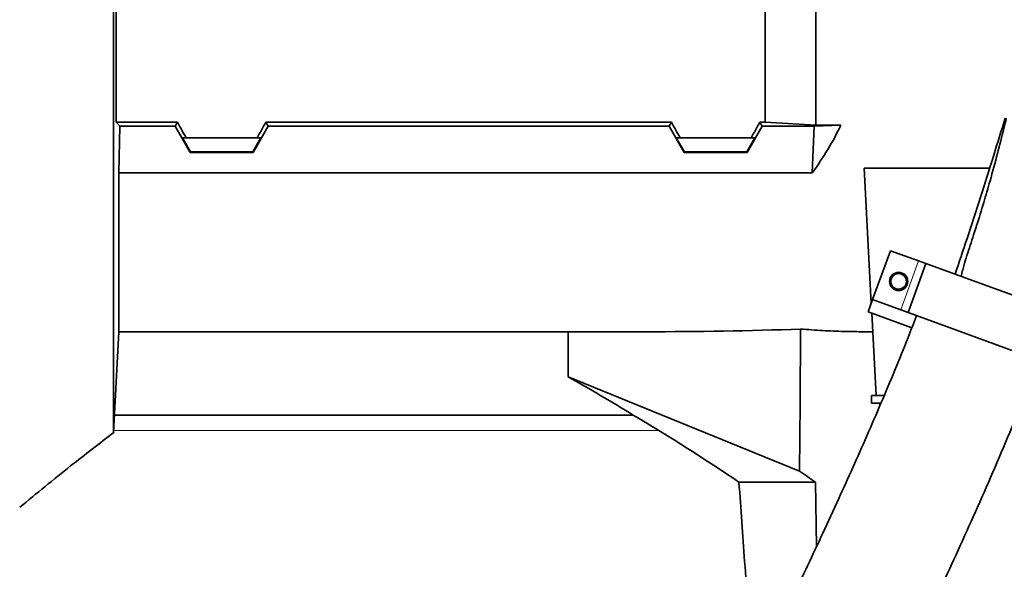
# Model space of a CAD drawing. Header units: millimetres. Extents: x 0 to 14900, y 0 to 10500.
# Tile 35 of 47: x 10812 to 11191, y 6422 to 6633. Entities that reach past the tile are written whole.
import ezdxf

# ---------------------------------------------------------------- set-up
doc = ezdxf.new("R2010")
doc.units = ezdxf.units.MM
doc.header["$LTSCALE"] = 25
doc.layers.add('THICK_LINE', color=7, linetype='Continuous')
doc.styles.add('SLDTEXTSTYLE0', font='TXT', dxfattribs={"width": 0.605})
doc.dimstyles.new('SLDDIMSTYLE2', dxfattribs={"dimtxt": 87.5, "dimasz": 87.5, "dimexe": 0, "dimexo": 0.0625, "dimgap": 21.875, "dimtad": 1, "dimdec": 4, "dimlfac": 25, "dimzin": 12, "dimdsep": 46, "dimtxsty": 'SLDTEXTSTYLE0', "dimsah": 1, "dimcen": 0.09, "dimadec": 1, "dimazin": 3, "dimtfac": 1, "dimtofl": 0, "dimtmove": 0, "dimatfit": 3, "dimfxl": 1, "dimfrac": 2, "dimtolj": 1, "dimtzin": 12, "dimarcsym": 0})

# ---------------------------------------------------------------- blocks, each defined once
blk = doc.blocks.new('_D_7')
at = {"layer": 'THICK_LINE'}
for p, q in [((13399.94, 6640.66), (13690.36, 6640.66)), ((7902.03, 6159.65), (7616.02, 6109.22))]:
    blk.add_line(p, q, dxfattribs=at)
blk.add_arc((10629.94, 6640.66), 3022.92, 190, 0, dxfattribs=at)
for points in [[(13652.86, 6640.66), (13639.1, 6553.35), (13664.1, 6552.99)], [(7652.95, 6115.74), (7657.11, 6027.45), (7681.67, 6032.14)]]:
    blk.add_solid(points, dxfattribs=at)
at = {"layer": 'THICK_LINE', "insert": (10759.73, 3730.77), "char_height": 87.5, "attachment_point": 1, "rotation": 5, "style": 'SLDTEXTSTYLE0'}
blk.add_mtext('170°', dxfattribs=at)

msp = doc.modelspace()

# ---------------------------------------------------------------- linework, layer by layer
at = {"color": 7, "linetype": 'Continuous', "lineweight": 35}
for p, q in [((10849.3628109, 6640.6600043), (10849.3628109, 6593.6751498)), ((11098.8847626, 6593.6751498), (11098.8847626, 6640.6600043)), ((11118.3847626, 6592.5636569), (11118.3847626, 6640.6600043)), ((10850.7919432, 6592.1111402), (10849.3628109, 6593.6751498)), ((10872.8935068, 6593.6751498), (10849.3628109, 6593.6751498)), ((10871.9905255, 6592.1111402), (10872.8935068, 6593.6751498)), ((10906.8760183, 6593.6751498), (11062.8935068, 6593.6751498)), ((10907.7789997, 6592.1111402), (10906.8760183, 6593.6751498)), ((11061.9905255, 6592.1111402), (11062.8935068, 6593.6751498)), ((11096.8760183, 6593.6751498), (11098.8847626, 6593.6751498)), ((11097.7789997, 6592.1111402), (11096.8760183, 6593.6751498)), ((11118.3847626, 6592.5636569), (11098.8847626, 6593.6751498)), ((10850.3847626, 6574.2205165), (10850.7919432, 6592.1111402)), ((10850.7919432, 6592.1111402), (10871.9905255, 6592.1111402)), ((10877.7534426, 6582.0928055), (10871.9905255, 6592.1111402)), ((10902.0160826, 6582.0928055), (10907.7789997, 6592.1111402)), ((11061.9905255, 6592.1111402), (10907.7789997, 6592.1111402)), ((11067.7534426, 6582.0928055), (11061.9905255, 6592.1111402)), ((11092.0160826, 6582.0928055), (11097.7789997, 6592.1111402)), ((11117.8203036, 6592.1111402), (11097.7789997, 6592.1111402)), ((11117.0757503, 6574.2205165), (11117.8203036, 6592.1111402)), ((11128.1105381, 6592.5636569), (11117.8203036, 6592.1111402)), ((11118.3847626, 6592.5636569), (11128.1105381, 6592.5636569)), ((10876.2346774, 6587.6600043), (10874.7754666, 6587.6600043)), ((10874.7754666, 6587.6600043), (10877.8715665, 6582.2974021)), ((10876.2346774, 6587.6600043), (10903.5348478, 6587.6600043)), ((10904.9940585, 6587.6600043), (10901.8979587, 6582.2974021)), ((10903.5348478, 6587.6600043), (10904.9940585, 6587.6600043)), ((11066.2346774, 6587.6600043), (11064.7754666, 6587.6600043)), ((11064.7754666, 6587.6600043), (11067.8715665, 6582.2974021)), ((11066.2346774, 6587.6600043), (11093.5348478, 6587.6600043)), ((11094.9940585, 6587.6600043), (11091.8979587, 6582.2974021)), ((11093.5348478, 6587.6600043), (11094.9940585, 6587.6600043)), ((10877.8715665, 6582.2974021), (10877.7534426, 6582.0928055)), ((10902.0160826, 6582.0928055), (10877.7534426, 6582.0928055)), ((10901.8979587, 6582.2974021), (10877.8715665, 6582.2974021)), ((10902.0160826, 6582.0928055), (10901.8979587, 6582.2974021)), ((11067.7534426, 6582.0928055), (11067.8715665, 6582.2974021)), ((11092.0160826, 6582.0928055), (11067.7534426, 6582.0928055)), ((11091.8979587, 6582.2974021), (11067.8715665, 6582.2974021)), ((11092.0160826, 6582.0928055), (11091.8979587, 6582.2974021)), ((11185.2629002, 6575.9584424), (11137.0214025, 6575.9584424)), ((11137.0214025, 6575.9584424), (11139.7436996, 6524.0139196)), ((10850.3847626, 6574.2205165), (10850.3847626, 6513.1600043)), ((11117.0757503, 6574.2205165), (10850.3847626, 6574.2205165)), ((11140.2812979, 6525.4909588), (11147.1217008, 6544.2848112)), ((11157.9281659, 6540.3515795), (11147.1217008, 6544.2848112)), ((11153.9068409, 6520.5316667), (11160.7472438, 6539.3255191)), ((11160.7472438, 6539.3255191), (11157.9281659, 6540.3515795)), ((11166.3853995, 6537.2733983), (11160.7472438, 6539.3255191)), ((11208.6715674, 6521.8824918), (11166.3853995, 6537.2733983)), ((11140.2812979, 6525.4909588), (11138.5711972, 6520.7924957)), ((11151.0877631, 6521.5577271), (11140.2812979, 6525.4909588)), ((11153.9068409, 6520.5316667), (11151.0877631, 6521.5577271)), ((11138.5711972, 6520.7924957), (11155.3670993, 6514.6792872)), ((11139.9386105, 6520.2947979), (11141.5965198, 6488.6600043)), ((11159.5449966, 6518.4795458), (11153.9068409, 6520.5316667)), ((11201.8311646, 6503.0886394), (11159.5449966, 6518.4795458)), ((10848.3539685, 6474.4101452), (10850.3847626, 6513.1600043)), ((10850.3847626, 6513.1600043), (11053.0442127, 6513.1600043)), ((11023.1124807, 6513.1600043), (11023.1325925, 6495.8877784)), ((11135.8701247, 6513.1600043), (11140.3125292, 6513.1600043)), ((11112.1509903, 6459.6355119), (11023.1325925, 6495.8877784)), ((11139.8847626, 6488.6600043), (11139.8847626, 6485.6600043)), ((11141.5965198, 6488.6600043), (11139.8847626, 6488.6600043)), ((11141.5965198, 6488.6600043), (11144.7360641, 6488.6600043)), ((11143.4738366, 6485.6600043), (11139.8847626, 6485.6600043)), ((11143.0991979, 6485.6600043), (11143.0410639, 6484.6607809)), ((11048.1480758, 6481.1600043), (10848.7077136, 6481.1600043)), ((11088.8717907, 6455.3503036), (11118.2774199, 6455.3503036)), ((11118.6527142, 6430.5132457), (11118.2774199, 6455.3503036))]:
    msp.add_line(p, q, dxfattribs=at)
at = {"color": 8, "linetype": 'Continuous', "lineweight": 18}
for p, q in [((11151.0877631, 6521.5577271), (11157.9281659, 6540.3515795)), ((10848.393267, 6475.1600043), (11058.1253014, 6475.1600043))]:
    msp.add_line(p, q, dxfattribs=at)
at = {"color": 7, "linetype": 'Continuous', "lineweight": 35, "flags": 128}
msp.add_lwpolyline([(11112.1509903, 6459.6355119), (11112.3651971, 6485.6790131), (11112.5976599, 6514.1980735)], dxfattribs=at)
at = {"color": 7, "linetype": 'Continuous', "lineweight": 35}
for radius in [3.5, 3]:
    msp.add_circle((11150.2793477, 6532.493744), radius, dxfattribs=at)
for centre, major_axis, ratio, start_param, end_param in [((10837.3376745, 6640.6600043), (-85.07475, 146.9493494), 0.0453552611, 4.317285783, 4.3608035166), ((10942.4318507, 6640.6600043), (85.07475, 146.9493494), 0.0453552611, 1.9223817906, 1.9658995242), ((11027.3376745, 6640.6600043), (-85.07475, 146.9493494), 0.0453552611, 4.317285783, 4.3608035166), ((11132.4318507, 6640.6600043), (85.07475, 146.9493494), 0.0453552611, 1.9223817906, 1.9658995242), ((10987.3877442, 6640.6600043), (151.9485831, 0), 0.8390996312, 5.7350530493, 5.896385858), ((11027.5588289, 6640.6600043), (469.9651323, -7.4613932), 0.2708317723, 4.7709431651, 4.8986364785), ((10974.9526917, 6460.5476388), (192.2484273, -101.2051098), 0.249052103, 1.314063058, 1.4500438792), ((10984.8808721, 6453.7283843), (194.7446051, -102.5191698), 0.249052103, 1.1432029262, 1.3731971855), ((10973.502083, 6461.5440017), (248.7920697, -130.971312), 0.249052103, 1.08614054, 1.1157290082)]:
    msp.add_ellipse(centre, major_axis=major_axis, ratio=ratio, start_param=start_param, end_param=end_param, dxfattribs=at)
for points, knots in [([(10848.3539685, 6474.4101452), (10848.3539508, 6474.5196287), (10848.3539151, 6474.7393568), (10848.354009, 6476.5385033), (10848.3539479, 6478.9529577), (10848.3539319, 6481.5091285), (10848.3539797, 6484.4117923), (10848.35399, 6488.7009833), (10848.353908, 6494.9112116), (10848.3539891, 6501.0045568), (10848.3539805, 6506.434852), (10848.3539337, 6512.1147432), (10848.3539542, 6519.7345519), (10848.3540044, 6529.7368374), (10848.3539195, 6538.8111132), (10848.3539548, 6546.5148213), (10848.3539946, 6554.335338), (10848.3539506, 6564.4208826), (10848.353933, 6577.0704277), (10848.3540003, 6588.0916389), (10848.353968, 6597.1855953), (10848.3539295, 6604.7603111), (10848.3539535, 6613.0864132), (10848.3539897, 6622.1863366), (10848.3539639, 6631.3898373), (10848.3539416, 6637.5667548), (10848.3539304, 6640.6600043)], [0, 0, 0, 0, 0.0527172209, 0.1058009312, 0.1600380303, 0.1873370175, 0.2146865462, 0.2674035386, 0.3204855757, 0.3747211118, 0.4020190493, 0.4293671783, 0.4821277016, 0.5352553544, 0.5895395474, 0.6168628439, 0.6442366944, 0.6969575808, 0.7500441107, 0.8042843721, 0.8315845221, 0.8589349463, 0.8939310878, 0.9290336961, 0.9644618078, 1, 1, 1, 1]), ([(11191.2679969, 6595.2368421), (11189.8121984, 6590.5041796), (11186.6839089, 6580.3344077), (11181.7725809, 6564.9187726), (11176.8191649, 6549.6471623), (11173.5451839, 6539.8081227), (11172.0192025, 6535.22221)], [0, 0, 0, 0, 0.2351469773, 0.5052950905, 0.7694212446, 1, 1, 1, 1]), ([(11191.6866542, 6595.2370046), (11191.3757377, 6593.9159538), (11190.3078705, 6589.3787006), (11188.2471127, 6581.333417), (11185.6665958, 6571.8175304), (11182.9680876, 6562.5939502), (11180.9321249, 6555.9214), (11179.6628332, 6552.1162074), (11179.3533462, 6551.1884004)], [0, 0, 0, 0, 0.08835780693, 0.3034718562, 0.53987599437, 0.73118860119, 0.93445664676, 1, 1, 1, 1]), ([(11179.3726479, 6551.1821091), (11179.2800504, 6550.8994282), (11178.7567192, 6549.3018063), (11177.7976049, 6546.3925535), (11176.5221748, 6542.4388974), (11175.5100561, 6539.1194564), (11174.764531, 6536.4350277), (11174.4508349, 6535.075448), (11174.2938272, 6534.394966)], [0, 0, 0, 0, 0.0509213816, 0.2877913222, 0.5246764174, 0.7618992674, 0.8808284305, 1, 1, 1, 1]), ([(11157.173093, 6519.3450343), (11156.1001298, 6516.5493631), (11153.3930947, 6509.4960175), (11148.8049957, 6498.275788), (11143.5073288, 6485.6726586), (11138.100445, 6473.203765), (11132.6860214, 6461.0084589), (11127.0341178, 6448.5367419), (11121.2289992, 6435.9648829), (11115.3548976, 6423.458979), (11109.8036452, 6411.8097782), (11104.5973332, 6401.0199924), (11099.7787208, 6391.1423979), (11095.3803972, 6382.2125102), (11091.4174361, 6374.2332511), (11087.8328467, 6367.0681628), (11084.2773332, 6360.0073838), (11080.7965568, 6353.1412892), (11077.463667, 6346.6108823), (11074.6435099, 6341.116812), (11072.1230407, 6336.2300336), (11069.6855381, 6331.5250225), (11067.0745551, 6326.5089355), (11064.1865154, 6320.9890528), (11060.926307, 6314.7943863), (11057.2308577, 6307.8210305), (11053.1240204, 6300.1334437), (11048.6834319, 6291.8983401), (11044.1189176, 6283.5238313), (11039.6426118, 6275.4075826), (11035.4057531, 6267.8217783), (11031.4259017, 6260.7922211), (11027.7090405, 6254.3231585), (11024.2618218, 6248.4200846), (11021.1369849, 6243.165639), (11018.6589769, 6239.0826739), (11016.7736708, 6236.0331768), (11015.3809767, 6233.8146812), (11014.1500202, 6231.8839986), (11012.9719147, 6230.0647368), (11011.7542832, 6228.2174132), (11010.5844018, 6226.4823219), (11009.5458571, 6224.9792247), (11008.7151651, 6223.8040865), (11008.0022924, 6222.8180616), (11007.3340468, 6221.9147477), (11006.6748601, 6221.0469076), (11006.0028007, 6220.1925286), (11005.4159579, 6219.4799851), (11004.9680693, 6218.9680256), (11004.8972325, 6218.8888743), (11004.8588759, 6218.8460156)], [0, 0, 0, 0, 0.0209193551, 0.0527785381, 0.085086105, 0.1173826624, 0.1492749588, 0.1804403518, 0.2158851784, 0.2496082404, 0.2813298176, 0.3108331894, 0.338425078, 0.3634219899, 0.3857382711, 0.4059605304, 0.4245585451, 0.4464237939, 0.4654440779, 0.4816172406, 0.4947805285, 0.5087746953, 0.5236682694, 0.5399464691, 0.5589191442, 0.5806009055, 0.6049053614, 0.6317187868, 0.6601676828, 0.6878300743, 0.7145151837, 0.7402167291, 0.7649356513, 0.7886808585, 0.8114379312, 0.8321725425, 0.8446353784, 0.8560530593, 0.8664619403, 0.8762302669, 0.8876481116, 0.9011029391, 0.9117247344, 0.9212813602, 0.9297663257, 0.9379339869, 0.9479555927, 0.9599503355, 0.9729800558, 0.9853692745, 1, 1, 1, 1]), ([(11135.8701247, 6513.178044), (11133.6445232, 6513.1918481), (11128.7818019, 6513.2220087), (11121.0220062, 6513.580469), (11115.4076149, 6513.9920705), (11112.5976599, 6514.1980735)], [0, 0, 0, 0, 0.2965479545, 0.6479282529, 1, 1, 1, 1]), ([(11001.143589, 6239.0826807), (11001.113113, 6238.9966868), (11000.7070398, 6237.8508714), (10999.997193, 6235.7516677), (10999.0534068, 6232.9177152), (10998.2526153, 6230.4355059), (10997.5524389, 6228.2109374), (10996.9617516, 6226.2856059), (10996.4817141, 6224.6825028), (10996.1080423, 6223.4092764), (10995.7138695, 6222.041837), (10995.2542069, 6220.4049578), (10994.6995596, 6218.3511542), (10994.0980455, 6215.9967366), (10993.4733115, 6213.3153259), (10992.9355714, 6210.669598), (10992.4877625, 6207.9440495), (10992.1780602, 6205.2619434), (10992.0248786, 6202.5964088), (10992.061072, 6199.7802105), (10992.3428633, 6196.8177152), (10993.0308586, 6193.4223336), (10994.1950107, 6189.9358805), (10995.8562894, 6186.5794792), (10998.0466898, 6183.3953517), (11000.4905318, 6180.7404954), (11003.0290642, 6178.6289481), (11005.9929954, 6176.7135046), (11009.4366778, 6175.1225182), (11013.2081564, 6174.0540967), (11016.7257648, 6173.5892673), (11019.869892, 6173.5730532), (11022.7857935, 6173.8775068), (11025.8589403, 6174.5454017), (11029.1324708, 6175.67718), (11032.4989351, 6177.342996), (11035.1639904, 6179.1107368), (11037.0015539, 6180.552197), (11038.2316454, 6181.6117225), (11039.3843898, 6182.6779816), (11040.5975239, 6183.8802919), (11041.8806028, 6185.239891), (11043.1622602, 6186.6854957), (11044.3366441, 6188.0829288), (11045.304885, 6189.2819518), (11046.1232751, 6190.3235888), (11046.9647186, 6191.4199539), (11047.9474016, 6192.7325995), (11049.0729192, 6194.2763552), (11050.3180454, 6196.0298109), (11051.5542822, 6197.8147621), (11052.6724653, 6199.4634554), (11053.6359168, 6200.9060109), (11054.550897, 6202.2933065), (11055.8655195, 6204.310964), (11057.6834719, 6207.1524694), (11060.2720724, 6211.2945566), (11063.394461, 6216.411383), (11067.1187772, 6222.6572528), (11071.332483, 6229.8734056), (11076.0112316, 6238.0400293), (11081.011317, 6246.9192624), (11086.1553466, 6256.1939394), (11090.718422, 6264.5323193), (11094.6584751, 6271.8048127), (11097.9614986, 6277.9467424), (11101.2243037, 6284.0564137), (11104.427795, 6290.094921), (11107.4666335, 6295.8591763), (11110.1763078, 6301.0284143), (11112.4564844, 6305.3989749), (11114.2955466, 6308.9374802), (11115.826081, 6311.8913717), (11117.2346642, 6314.6168134), (11119.0673336, 6318.1718749), (11121.5332953, 6322.9738279), (11124.7362567, 6329.2447303), (11128.416811, 6336.4960909), (11132.2301105, 6344.0632795), (11136.1401565, 6351.8788686), (11140.1425946, 6359.9369646), (11144.5745766, 6368.9334111), (11149.4885318, 6379.0030058), (11154.8633677, 6390.138934), (11160.6666813, 6402.3183433), (11166.8188361, 6415.4256551), (11173.2534266, 6429.3767817), (11179.8435064, 6443.9675169), (11186.4898737, 6459.0472968), (11193.0596815, 6474.4519908), (11199.0095584, 6488.8633564), (11202.5976688, 6498.2078942), (11204.1477114, 6502.2446799)], [0, 0, 0, 0, 0.0011116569, 0.0148121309, 0.0271569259, 0.0381207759, 0.0476873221, 0.0571367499, 0.064632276, 0.0702719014, 0.0756439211, 0.08465015, 0.0943426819, 0.1066924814, 0.1198729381, 0.1337463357, 0.146257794, 0.1585796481, 0.1705051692, 0.1814308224, 0.1916617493, 0.2003022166, 0.2089597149, 0.2176297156, 0.2245309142, 0.2315541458, 0.2378359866, 0.2436162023, 0.2512077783, 0.2584729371, 0.2651820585, 0.2711549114, 0.2773067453, 0.2844441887, 0.29256511, 0.3016445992, 0.3106824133, 0.3163674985, 0.3218236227, 0.3277145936, 0.3343241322, 0.3416551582, 0.3495987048, 0.3566990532, 0.3620796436, 0.3665427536, 0.3715482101, 0.377457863, 0.3842793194, 0.3914687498, 0.3988973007, 0.4049422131, 0.4097270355, 0.414498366, 0.4195643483, 0.4303965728, 0.4423389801, 0.4576982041, 0.4744822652, 0.4927623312, 0.5126125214, 0.5334435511, 0.5539634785, 0.5740685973, 0.5869472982, 0.5996014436, 0.6120140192, 0.6241691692, 0.6359287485, 0.6463036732, 0.6546063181, 0.6614576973, 0.6668473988, 0.671678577, 0.6771620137, 0.6872678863, 0.6991093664, 0.7126845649, 0.7279820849, 0.7411950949, 0.7557670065, 0.7720546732, 0.7900083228, 0.8099253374, 0.8313897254, 0.8542619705, 0.8783615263, 0.9034596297, 0.9288108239, 0.9545577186, 0.9803692, 1, 1, 1, 1]), ([(10812.2418081, 6445.696926), (10818.7289245, 6451.0303528), (10830.6690045, 6460.8469708), (10842.9313335, 6470.2561795), (10848.5314664, 6474.5533093)], [0, 0, 0, 0, 0.5433059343, 1, 1, 1, 1]), ([(11093.40659, 6392.1600043), (11092.6251258, 6403.0748466), (11091.1170346, 6424.1386115), (11089.6018402, 6445.2017046), (11088.8717907, 6455.3503036)], [0, 0, 0, 0, 0.518180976, 1, 1, 1, 1])]:
    msp.add_open_spline(points, degree=3, knots=knots, dxfattribs=at)
at = {"layer": 'THICK_LINE'}
for radius in [2720, 957]:
    msp.add_arc((10629.9447626, 6640.6600043), radius, 190, 170, dxfattribs=at)

# ---------------------------------------------------------------- dimensions: what is measured, and where the dimension line sits
dim = msp.add_angular_dim_2l(base=(10893.4096045, 3629.2430813), line1=((9687.483743, 6474.4786983), (7951.2676744, 6168.3369611)), line2=((13349.9447626, 6640.6600043), (10629.9447626, 6640.6600043)), dimstyle='SLDDIMSTYLE2', dxfattribs=at)
dim.commit()
dim.dimension.update_dxf_attribs({"geometry": '_D_7', "text_midpoint": (10893.4096045, 3629.2430813), "dimtype": 162})

doc.saveas('drawing.dxf')
